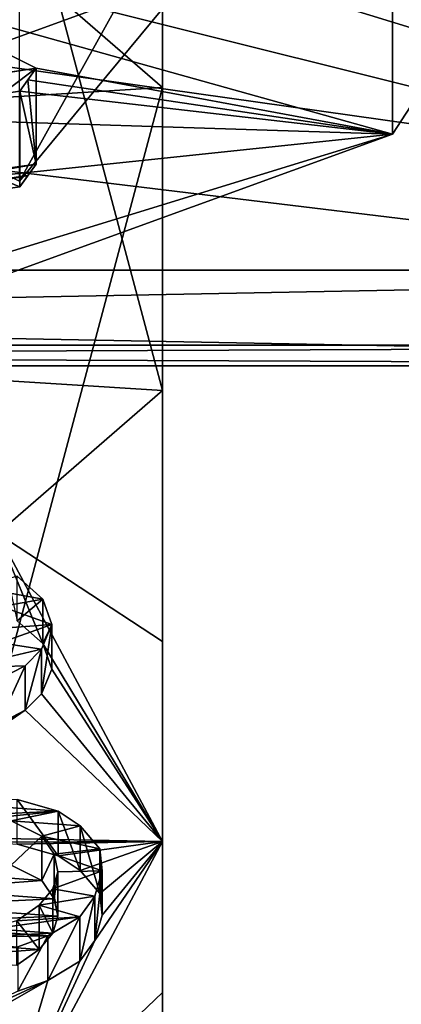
# Model space of a CAD drawing. Header units: millimetres. Extents: x -20 to 172, y -100 to 100.
# Tile 50 of 256: x 130.61 to 134.32, y -63.06 to -53.47. Entities that reach past the tile are written whole.
import ezdxf

# ---------------------------------------------------------------- set-up
doc = ezdxf.new("R2010")
doc.units = ezdxf.units.MM
doc.header["$LTSCALE"] = 37.722908
for name, color, linetype in [('1316', 7, 'CONTINUOUS'), ('1318', 7, 'CONTINUOUS'), ('1335', 7, 'CONTINUOUS'), ('1337', 7, 'CONTINUOUS'), ('1338', 7, 'CONTINUOUS'), ('1339', 7, 'CONTINUOUS'), ('1348', 7, 'CONTINUOUS'), ('1349', 7, 'CONTINUOUS'), ('1351', 7, 'CONTINUOUS'), ('1352', 7, 'CONTINUOUS'), ('1385', 7, 'CONTINUOUS'), ('1386', 7, 'CONTINUOUS'), ('1387', 7, 'CONTINUOUS'), ('1388', 7, 'CONTINUOUS'), ('1389', 7, 'CONTINUOUS'), ('1390', 7, 'CONTINUOUS'), ('1391', 7, 'CONTINUOUS'), ('1392', 7, 'CONTINUOUS'), ('1411', 7, 'CONTINUOUS'), ('1412', 7, 'CONTINUOUS'), ('1423', 7, 'CONTINUOUS'), ('1424', 7, 'CONTINUOUS'), ('1425', 7, 'CONTINUOUS'), ('1426', 7, 'CONTINUOUS'), ('1446', 7, 'CONTINUOUS'), ('1447', 7, 'CONTINUOUS'), ('1448', 7, 'CONTINUOUS'), ('1449', 7, 'CONTINUOUS'), ('1450', 7, 'CONTINUOUS'), ('2418', 7, 'CONTINUOUS'), ('2421', 7, 'CONTINUOUS'), ('2470', 7, 'CONTINUOUS'), ('2471', 7, 'CONTINUOUS'), ('2541', 7, 'CONTINUOUS'), ('2546', 7, 'CONTINUOUS'), ('3632', 7, 'CONTINUOUS'), ('3636', 7, 'CONTINUOUS'), ('3637', 7, 'CONTINUOUS'), ('3684', 7, 'CONTINUOUS'), ('3685', 7, 'CONTINUOUS'), ('3686', 7, 'CONTINUOUS'), ('3849', 7, 'CONTINUOUS')]:
    doc.layers.add(name, color=color, linetype=linetype)

msp = doc.modelspace()

# ---------------------------------------------------------------- linework, layer by layer
at = {"layer": '1316', "color": 7, "linetype": 'Continuous'}
msp.add_3dface([(130.6065, -55.0436, -65.3384), (135, -49.7404, -56.1529), (126.364, -52.9224, -61.6642), (130.6065, -55.0436, -65.3384)], dxfattribs=at)
at = {"layer": '1318', "color": 7, "linetype": 'Continuous'}
for points in [[(135, -49.7404, -56.1529), (130.6065, -55.0436, -65.3384), (135, -47.1423, -57.6529), (135, -49.7404, -56.1529)], [(135, -47.1423, -57.6529), (130.6065, -55.0436, -65.3384), (130.6065, -52.4456, -66.8384), (135, -47.1423, -57.6529)]]:
    msp.add_3dface(points, dxfattribs=at)
at = {"layer": '1335', "color": 7, "linetype": 'Continuous', "true_color": 0xf5f5f5}
for points in [[(132, -61.475, -49.3779), (130.3912, -58.4746, -44.181), (130.8335, -59.5459, -46.0365), (132, -61.475, -49.3779)], [(130.8335, -59.5459, -46.0365), (130.3912, -58.4746, -44.181), (130.5855, -59.3247, -45.6533), (130.8335, -59.5459, -46.0365)], [(130.921, -59.7957, -46.4692), (132, -61.475, -49.3779), (130.8335, -59.5459, -46.0365), (130.921, -59.7957, -46.4692)], [(130.8203, -60.0348, -46.8833), (132, -61.475, -49.3779), (130.921, -59.7957, -46.4692), (130.8203, -60.0348, -46.8833)], [(130.6637, -60.1954, -47.1614), (132, -61.475, -49.3779), (130.8203, -60.0348, -46.8833), (130.6637, -60.1954, -47.1614)], [(128.6368, -61.3973, -49.2433), (128.8894, -61.416, -49.2756), (130.6637, -60.1954, -47.1614), (128.6368, -61.3973, -49.2433)], [(130.3989, -60.331, -47.3963), (128.6368, -61.3973, -49.2433), (130.6637, -60.1954, -47.1614), (130.3989, -60.331, -47.3963)], [(128.8894, -61.416, -49.2756), (132, -61.475, -49.3779), (130.6637, -60.1954, -47.1614), (128.8894, -61.416, -49.2756)], [(130.3329, -61.4805, -49.3874), (132, -61.475, -49.3779), (128.8894, -61.416, -49.2756), (130.3329, -61.4805, -49.3874)], [(130.5854, -61.4992, -49.4198), (132, -61.475, -49.3779), (130.3329, -61.4805, -49.3874), (130.5854, -61.4992, -49.4198)], [(130.3912, -64.4754, -54.5747), (132, -61.475, -49.3779), (131.3398, -62.4395, -51.0483), (130.3912, -64.4754, -54.5747)], [(130.982, -61.6128, -49.6164), (132, -61.475, -49.3779), (130.5854, -61.4992, -49.4198), (130.982, -61.6128, -49.6164)], [(131.198, -61.7551, -49.863), (132, -61.475, -49.3779), (130.982, -61.6128, -49.6164), (131.198, -61.7551, -49.863)], [(131.3897, -61.9798, -50.2522), (132, -61.475, -49.3779), (131.198, -61.7551, -49.863), (131.3897, -61.9798, -50.2522)], [(131.3398, -62.4395, -51.0483), (132, -61.475, -49.3779), (131.4129, -62.1922, -50.62), (131.3398, -62.4395, -51.0483)], [(131.4129, -62.1922, -50.62), (132, -61.475, -49.3779), (131.3897, -61.9798, -50.2522), (131.4129, -62.1922, -50.62)], [(130.5245, -61.7053, -49.7767), (129.8986, -61.7854, -49.9155), (130.8247, -61.8539, -50.034), (130.5245, -61.7053, -49.7767)], [(129.8986, -61.7854, -49.9155), (129.6815, -61.9378, -50.1795), (130.8247, -61.8539, -50.034), (129.8986, -61.7854, -49.9155)], [(130.8247, -61.8539, -50.034), (129.6815, -61.9378, -50.1795), (130.9444, -62.0312, -50.3411), (130.8247, -61.8539, -50.034)], [(129.6815, -61.9378, -50.1795), (129.5485, -62.0965, -50.4543), (130.9444, -62.0312, -50.3411), (129.6815, -61.9378, -50.1795)], [(129.5485, -62.0965, -50.4543), (129.4998, -62.2614, -50.7399), (130.9798, -62.2023, -50.6375), (129.5485, -62.0965, -50.4543)], [(130.9444, -62.0312, -50.3411), (129.5485, -62.0965, -50.4543), (130.9798, -62.2023, -50.6375), (130.9444, -62.0312, -50.3411)], [(129.4998, -62.2614, -50.7399), (130.9311, -62.3671, -50.9231), (130.9798, -62.2023, -50.6375), (129.4998, -62.2614, -50.7399)], [(129.5353, -62.4325, -51.0362), (130.9311, -62.3671, -50.9231), (129.4998, -62.2614, -50.7399), (129.5353, -62.4325, -51.0362)], [(130.7981, -62.5258, -51.1979), (130.9311, -62.3671, -50.9231), (129.5353, -62.4325, -51.0362), (130.7981, -62.5258, -51.1979)], [(129.6549, -62.6098, -51.3433), (130.7981, -62.5258, -51.1979), (129.5353, -62.4325, -51.0362), (129.6549, -62.6098, -51.3433)], [(131.1947, -62.6394, -51.3945), (130.3912, -64.4754, -54.5747), (131.3398, -62.4395, -51.0483), (131.1947, -62.6394, -51.3945)], [(130.581, -62.6782, -51.4619), (130.7981, -62.5258, -51.1979), (129.6549, -62.6098, -51.3433), (130.581, -62.6782, -51.4619)], [(130.8812, -62.8268, -51.7192), (130.3912, -64.4754, -54.5747), (131.1947, -62.6394, -51.3945), (130.8812, -62.8268, -51.7192)], [(130.3912, -64.4754, -54.5747), (130.8812, -62.8268, -51.7192), (128.4996, -64.1824, -54.0672), (130.3912, -64.4754, -54.5747)], [(130.8812, -62.8268, -51.7192), (129.0561, -63.6697, -53.1792), (128.4996, -64.1824, -54.0672), (130.8812, -62.8268, -51.7192)], [(130.8812, -62.8268, -51.7192), (130.5921, -62.9318, -51.901), (129.0561, -63.6697, -53.1792), (130.8812, -62.8268, -51.7192)]]:
    msp.add_3dface(points, dxfattribs=at)
at = {"layer": '1337', "color": 7, "linetype": 'Continuous', "true_color": 0xf5f5f5}
for points in [[(128.942, -54.323, -63.5457), (132, -54.1327, -61.617), (128.9421, -65.5861, -57.043), (128.942, -54.323, -63.5457)], [(128.9421, -65.5861, -57.043), (132, -54.1327, -61.617), (132, -64.0109, -55.9138), (128.9421, -65.5861, -57.043)]]:
    msp.add_3dface(points, dxfattribs=at)
at = {"layer": '1338', "color": 7, "linetype": 'Continuous', "true_color": 0xf5f5f5}
for points in [[(132, -48.2705, -53.0564), (132, -47.2045, -49.617), (132, -59.5282, -46.5565), (132, -48.2705, -53.0564)], [(132, -59.5282, -46.5565), (132, -47.2045, -49.617), (132, -57.0827, -43.9138), (132, -59.5282, -46.5565)], [(132, -61.475, -49.3779), (132, -49.7404, -56.1529), (132, -48.2705, -53.0564), (132, -61.475, -49.3779)], [(132, -61.475, -49.3779), (132, -48.2705, -53.0564), (132, -59.5282, -46.5565), (132, -61.475, -49.3779)], [(132, -49.7404, -56.1529), (132, -61.475, -49.3779), (132, -62.9451, -52.4751), (132, -49.7404, -56.1529)], [(132, -51.6875, -58.9745), (132, -49.7404, -56.1529), (132, -62.9451, -52.4751), (132, -51.6875, -58.9745)], [(132, -64.0109, -55.9138), (132, -54.1327, -61.617), (132, -51.6875, -58.9745), (132, -64.0109, -55.9138)], [(132, -64.0109, -55.9138), (132, -51.6875, -58.9745), (132, -62.9451, -52.4751), (132, -64.0109, -55.9138)]]:
    msp.add_3dface(points, dxfattribs=at)
at = {"layer": '1339', "color": 7, "linetype": 'Continuous', "true_color": 0xf5f5f5}
for points in [[(132, -57.0827, -43.9138), (132, -47.2045, -49.617), (128.9428, -45.6297, -48.4881), (132, -57.0827, -43.9138)], [(132, -57.0827, -43.9138), (128.9428, -45.6297, -48.4881), (128.9428, -56.8925, -41.9855), (132, -57.0827, -43.9138)]]:
    msp.add_3dface(points, dxfattribs=at)
at = {"layer": '1348', "color": 7, "linetype": 'Continuous', "true_color": 0xf5f5f5}
for points in [[(130.3912, -58.4746, -44.181), (132, -57.0827, -43.9138), (128.9428, -56.8925, -41.9855), (130.3912, -58.4746, -44.181)], [(130.3912, -58.4746, -44.181), (132, -59.5282, -46.5565), (132, -57.0827, -43.9138), (130.3912, -58.4746, -44.181)], [(130.3912, -58.4746, -44.181), (132, -61.475, -49.3779), (132, -59.5282, -46.5565), (130.3912, -58.4746, -44.181)]]:
    msp.add_3dface(points, dxfattribs=at)
at = {"layer": '1349', "color": 7, "linetype": 'Continuous', "true_color": 0xf5f5f5}
for points in [[(132, -61.475, -49.3779), (130.3912, -64.4754, -54.5747), (132, -62.9451, -52.4751), (132, -61.475, -49.3779)], [(130.3912, -64.4754, -54.5747), (132, -64.0109, -55.9138), (132, -62.9451, -52.4751), (130.3912, -64.4754, -54.5747)]]:
    msp.add_3dface(points, dxfattribs=at)
at = {"layer": '1351', "color": 7, "linetype": 'Continuous', "true_color": 0xf5f5f5}
for points in [[(132, -54.1327, -61.617), (130.3912, -52.7408, -61.3497), (132, -51.6875, -58.9745), (132, -54.1327, -61.617)], [(130.3912, -52.7408, -61.3497), (132, -54.1327, -61.617), (128.942, -54.323, -63.5457), (130.3912, -52.7408, -61.3497)]]:
    msp.add_3dface(points, dxfattribs=at)
at = {"layer": '1352', "color": 7, "linetype": 'Continuous', "true_color": 0xf5f5f5}
for points in [[(130.5855, -58.8916, -45.9033), (130.2126, -59.0023, -46.095), (130.8335, -59.1129, -46.2865), (130.5855, -58.8916, -45.9033)], [(130.2126, -59.0023, -46.095), (130.4326, -59.1843, -46.4102), (130.8335, -59.1129, -46.2865), (130.2126, -59.0023, -46.095)], [(130.8335, -59.1129, -46.2865), (130.4326, -59.1843, -46.4102), (130.921, -59.3627, -46.7192), (130.8335, -59.1129, -46.2865)], [(130.4326, -59.1843, -46.4102), (130.4922, -59.3948, -46.7748), (130.921, -59.3627, -46.7192), (130.4326, -59.1843, -46.4102)], [(130.4922, -59.3948, -46.7748), (130.4157, -59.5411, -47.0282), (130.921, -59.3627, -46.7192), (130.4922, -59.3948, -46.7748)], [(130.921, -59.3627, -46.7192), (130.4157, -59.5411, -47.0282), (130.8203, -59.6018, -47.1333), (130.921, -59.3627, -46.7192)], [(130.4157, -59.5411, -47.0282), (130.0465, -59.7838, -47.4485), (130.8203, -59.6018, -47.1333), (130.4157, -59.5411, -47.0282)], [(130.8203, -59.6018, -47.1333), (130.0465, -59.7838, -47.4485), (130.6637, -59.7623, -47.4114), (130.8203, -59.6018, -47.1333)], [(130.6637, -59.7623, -47.4114), (130.0465, -59.7838, -47.4485), (130.3989, -59.898, -47.6463), (130.6637, -59.7623, -47.4114)], [(130.5854, -61.0662, -49.6698), (129.8875, -61.0989, -49.7263), (130.982, -61.1798, -49.8664), (130.5854, -61.0662, -49.6698)], [(129.8875, -61.0989, -49.7263), (129.5862, -61.2451, -49.9796), (130.982, -61.1798, -49.8664), (129.8875, -61.0989, -49.7263)], [(129.5862, -61.2451, -49.9796), (130.2719, -61.2536, -49.9944), (130.982, -61.1798, -49.8664), (129.5862, -61.2451, -49.9796)], [(130.2719, -61.2536, -49.9944), (130.5245, -61.2723, -50.0267), (130.982, -61.1798, -49.8664), (130.2719, -61.2536, -49.9944)], [(130.982, -61.1798, -49.8664), (130.5245, -61.2723, -50.0267), (131.198, -61.3221, -50.113), (130.982, -61.1798, -49.8664)], [(130.5245, -61.2723, -50.0267), (130.8247, -61.4208, -50.284), (131.198, -61.3221, -50.113), (130.5245, -61.2723, -50.0267)], [(131.198, -61.3221, -50.113), (130.8247, -61.4208, -50.284), (131.3897, -61.5468, -50.5022), (131.198, -61.3221, -50.113)], [(130.8247, -61.4208, -50.284), (130.9444, -61.5982, -50.5911), (131.3897, -61.5468, -50.5022), (130.8247, -61.4208, -50.284)], [(131.3897, -61.5468, -50.5022), (130.9444, -61.5982, -50.5911), (131.4129, -61.7592, -50.87), (131.3897, -61.5468, -50.5022)], [(130.9444, -61.5982, -50.5911), (130.9798, -61.7693, -50.8875), (131.4129, -61.7592, -50.87), (130.9444, -61.5982, -50.5911)], [(130.9798, -61.7693, -50.8875), (130.9311, -61.9341, -51.1731), (131.4129, -61.7592, -50.87), (130.9798, -61.7693, -50.8875)], [(131.4129, -61.7592, -50.87), (130.9311, -61.9341, -51.1731), (131.3398, -62.0065, -51.2983), (131.4129, -61.7592, -50.87)], [(130.9311, -61.9341, -51.1731), (130.7981, -62.0928, -51.4479), (131.3398, -62.0065, -51.2983), (130.9311, -61.9341, -51.1731)], [(131.3398, -62.0065, -51.2983), (130.7981, -62.0928, -51.4479), (131.1947, -62.2063, -51.6445), (131.3398, -62.0065, -51.2983)], [(130.7981, -62.0928, -51.4479), (130.581, -62.2452, -51.7119), (131.1947, -62.2063, -51.6445), (130.7981, -62.0928, -51.4479)], [(130.581, -62.2452, -51.7119), (130.2077, -62.344, -51.883), (131.1947, -62.2063, -51.6445), (130.581, -62.2452, -51.7119)], [(131.1947, -62.2063, -51.6445), (130.2077, -62.344, -51.883), (130.8812, -62.3938, -51.9692), (131.1947, -62.2063, -51.6445)], [(130.8812, -62.3938, -51.9692), (130.2077, -62.344, -51.883), (129.4976, -62.4179, -52.0109), (130.8812, -62.3938, -51.9692)], [(130.5921, -62.4988, -52.151), (130.8812, -62.3938, -51.9692), (129.4976, -62.4179, -52.0109), (130.5921, -62.4988, -52.151)]]:
    msp.add_3dface(points, dxfattribs=at)
at = {"layer": '1385', "color": 7, "linetype": 'Continuous', "true_color": 0xf5f5f5}
for points in [[(130.5921, -62.9318, -51.901), (130.8812, -62.8268, -51.7192), (130.8812, -62.3938, -51.9692), (130.5921, -62.9318, -51.901)], [(130.5921, -62.9318, -51.901), (130.8812, -62.3938, -51.9692), (130.5921, -62.4988, -52.151), (130.5921, -62.9318, -51.901)]]:
    msp.add_3dface(points, dxfattribs=at)
at = {"layer": '1386', "color": 7, "linetype": 'Continuous', "true_color": 0xf5f5f5}
for points in [[(130.8812, -62.8268, -51.7192), (131.1947, -62.6394, -51.3945), (131.1947, -62.2063, -51.6445), (130.8812, -62.8268, -51.7192)], [(130.8812, -62.8268, -51.7192), (131.1947, -62.2063, -51.6445), (130.8812, -62.3938, -51.9692), (130.8812, -62.8268, -51.7192)]]:
    msp.add_3dface(points, dxfattribs=at)
at = {"layer": '1387', "color": 7, "linetype": 'Continuous', "true_color": 0xf5f5f5}
for points in [[(131.1947, -62.6394, -51.3945), (131.3398, -62.4395, -51.0483), (131.3398, -62.0065, -51.2983), (131.1947, -62.6394, -51.3945)], [(131.1947, -62.6394, -51.3945), (131.3398, -62.0065, -51.2983), (131.1947, -62.2063, -51.6445), (131.1947, -62.6394, -51.3945)]]:
    msp.add_3dface(points, dxfattribs=at)
at = {"layer": '1388', "color": 7, "linetype": 'Continuous', "true_color": 0xf5f5f5}
for points in [[(131.3398, -62.4395, -51.0483), (131.4129, -62.1922, -50.62), (131.4129, -61.7592, -50.87), (131.3398, -62.4395, -51.0483)], [(131.3398, -62.4395, -51.0483), (131.4129, -61.7592, -50.87), (131.3398, -62.0065, -51.2983), (131.3398, -62.4395, -51.0483)]]:
    msp.add_3dface(points, dxfattribs=at)
at = {"layer": '1389', "color": 7, "linetype": 'Continuous', "true_color": 0xf5f5f5}
for points in [[(131.4129, -62.1922, -50.62), (131.3897, -61.9798, -50.2522), (131.3897, -61.5468, -50.5022), (131.4129, -62.1922, -50.62)], [(131.4129, -62.1922, -50.62), (131.3897, -61.5468, -50.5022), (131.4129, -61.7592, -50.87), (131.4129, -62.1922, -50.62)]]:
    msp.add_3dface(points, dxfattribs=at)
at = {"layer": '1390', "color": 7, "linetype": 'Continuous', "true_color": 0xf5f5f5}
for points in [[(131.3897, -61.9798, -50.2522), (131.198, -61.7551, -49.863), (131.198, -61.3221, -50.113), (131.3897, -61.9798, -50.2522)], [(131.3897, -61.9798, -50.2522), (131.198, -61.3221, -50.113), (131.3897, -61.5468, -50.5022), (131.3897, -61.9798, -50.2522)]]:
    msp.add_3dface(points, dxfattribs=at)
at = {"layer": '1391', "color": 7, "linetype": 'Continuous', "true_color": 0xf5f5f5}
for points in [[(131.198, -61.7551, -49.863), (130.982, -61.6128, -49.6164), (130.982, -61.1798, -49.8664), (131.198, -61.7551, -49.863)], [(131.198, -61.7551, -49.863), (130.982, -61.1798, -49.8664), (131.198, -61.3221, -50.113), (131.198, -61.7551, -49.863)]]:
    msp.add_3dface(points, dxfattribs=at)
at = {"layer": '1392', "color": 7, "linetype": 'Continuous', "true_color": 0xf5f5f5}
for points in [[(130.982, -61.6128, -49.6164), (130.5854, -61.4992, -49.4198), (130.5854, -61.0662, -49.6698), (130.982, -61.6128, -49.6164)], [(130.982, -61.6128, -49.6164), (130.5854, -61.0662, -49.6698), (130.982, -61.1798, -49.8664), (130.982, -61.6128, -49.6164)]]:
    msp.add_3dface(points, dxfattribs=at)
at = {"layer": '1411', "color": 7, "linetype": 'Continuous', "true_color": 0xf5f5f5}
for points in [[(130.9311, -61.9341, -51.1731), (130.9311, -62.3671, -50.9231), (130.7981, -62.0928, -51.4479), (130.9311, -61.9341, -51.1731)], [(130.9311, -62.3671, -50.9231), (130.7981, -62.5258, -51.1979), (130.7981, -62.0928, -51.4479), (130.9311, -62.3671, -50.9231)]]:
    msp.add_3dface(points, dxfattribs=at)
at = {"layer": '1412', "color": 7, "linetype": 'Continuous', "true_color": 0xf5f5f5}
for points in [[(130.7981, -62.5258, -51.1979), (130.581, -62.2452, -51.7119), (130.7981, -62.0928, -51.4479), (130.7981, -62.5258, -51.1979)], [(130.7981, -62.5258, -51.1979), (130.581, -62.6782, -51.4619), (130.581, -62.2452, -51.7119), (130.7981, -62.5258, -51.1979)]]:
    msp.add_3dface(points, dxfattribs=at)
at = {"layer": '1423', "color": 7, "linetype": 'Continuous', "true_color": 0xf5f5f5}
for points in [[(130.5245, -61.7053, -49.7767), (130.8247, -61.4208, -50.284), (130.5245, -61.2723, -50.0267), (130.5245, -61.7053, -49.7767)], [(130.5245, -61.7053, -49.7767), (130.8247, -61.8539, -50.034), (130.8247, -61.4208, -50.284), (130.5245, -61.7053, -49.7767)]]:
    msp.add_3dface(points, dxfattribs=at)
at = {"layer": '1424', "color": 7, "linetype": 'Continuous', "true_color": 0xf5f5f5}
for points in [[(130.8247, -61.8539, -50.034), (130.9444, -61.5982, -50.5911), (130.8247, -61.4208, -50.284), (130.8247, -61.8539, -50.034)], [(130.8247, -61.8539, -50.034), (130.9444, -62.0312, -50.3411), (130.9444, -61.5982, -50.5911), (130.8247, -61.8539, -50.034)]]:
    msp.add_3dface(points, dxfattribs=at)
at = {"layer": '1425', "color": 7, "linetype": 'Continuous', "true_color": 0xf5f5f5}
for points in [[(130.9444, -62.0312, -50.3411), (130.9798, -61.7693, -50.8875), (130.9444, -61.5982, -50.5911), (130.9444, -62.0312, -50.3411)], [(130.9444, -62.0312, -50.3411), (130.9798, -62.2023, -50.6375), (130.9798, -61.7693, -50.8875), (130.9444, -62.0312, -50.3411)]]:
    msp.add_3dface(points, dxfattribs=at)
at = {"layer": '1426', "color": 7, "linetype": 'Continuous', "true_color": 0xf5f5f5}
for points in [[(130.9798, -62.2023, -50.6375), (130.9311, -61.9341, -51.1731), (130.9798, -61.7693, -50.8875), (130.9798, -62.2023, -50.6375)], [(130.9798, -62.2023, -50.6375), (130.9311, -62.3671, -50.9231), (130.9311, -61.9341, -51.1731), (130.9798, -62.2023, -50.6375)]]:
    msp.add_3dface(points, dxfattribs=at)
at = {"layer": '1446', "color": 7, "linetype": 'Continuous', "true_color": 0xf5f5f5}
for points in [[(130.3989, -60.331, -47.3963), (130.6637, -60.1954, -47.1614), (130.6637, -59.7623, -47.4114), (130.3989, -60.331, -47.3963)], [(130.3989, -60.331, -47.3963), (130.6637, -59.7623, -47.4114), (130.3989, -59.898, -47.6463), (130.3989, -60.331, -47.3963)]]:
    msp.add_3dface(points, dxfattribs=at)
at = {"layer": '1447', "color": 7, "linetype": 'Continuous', "true_color": 0xf5f5f5}
for points in [[(130.6637, -60.1954, -47.1614), (130.8203, -60.0348, -46.8833), (130.8203, -59.6018, -47.1333), (130.6637, -60.1954, -47.1614)], [(130.6637, -60.1954, -47.1614), (130.8203, -59.6018, -47.1333), (130.6637, -59.7623, -47.4114), (130.6637, -60.1954, -47.1614)]]:
    msp.add_3dface(points, dxfattribs=at)
at = {"layer": '1448', "color": 7, "linetype": 'Continuous', "true_color": 0xf5f5f5}
for points in [[(130.8203, -60.0348, -46.8833), (130.921, -59.7957, -46.4692), (130.921, -59.3627, -46.7192), (130.8203, -60.0348, -46.8833)], [(130.8203, -60.0348, -46.8833), (130.921, -59.3627, -46.7192), (130.8203, -59.6018, -47.1333), (130.8203, -60.0348, -46.8833)]]:
    msp.add_3dface(points, dxfattribs=at)
at = {"layer": '1449', "color": 7, "linetype": 'Continuous', "true_color": 0xf5f5f5}
for points in [[(130.8335, -59.5459, -46.0365), (130.8335, -59.1129, -46.2865), (130.921, -59.3627, -46.7192), (130.8335, -59.5459, -46.0365)], [(130.921, -59.7957, -46.4692), (130.8335, -59.5459, -46.0365), (130.921, -59.3627, -46.7192), (130.921, -59.7957, -46.4692)]]:
    msp.add_3dface(points, dxfattribs=at)
at = {"layer": '1450', "color": 7, "linetype": 'Continuous', "true_color": 0xf5f5f5}
for points in [[(130.5855, -59.3247, -45.6533), (130.5855, -58.8916, -45.9033), (130.8335, -59.1129, -46.2865), (130.5855, -59.3247, -45.6533)], [(130.8335, -59.5459, -46.0365), (130.5855, -59.3247, -45.6533), (130.8335, -59.1129, -46.2865), (130.8335, -59.5459, -46.0365)]]:
    msp.add_3dface(points, dxfattribs=at)
at = {"layer": '2418', "color": 250, "linetype": 'Continuous', "true_color": 0x323232}
for points in [[(131, -51.3923, 65.0141), (135.2358, -35.9807, 38.3204), (144.5, -56.6423, 74.1073), (131, -51.3923, 65.0141)], [(130.2676, -52.2761, 66.5449), (131, -51.3923, 65.0141), (144.5, -56.6423, 74.1073), (130.2676, -52.2761, 66.5449)], [(128.5, -52.6423, 67.1791), (130.2676, -52.2761, 66.5449), (144.5, -56.6423, 74.1073), (128.5, -52.6423, 67.1791)], [(95.5, -56.6423, 74.1073), (128.5, -52.6423, 67.1791), (144.5, -56.6423, 74.1073), (95.5, -56.6423, 74.1073)]]:
    msp.add_3dface(points, dxfattribs=at)
at = {"layer": '2421', "color": 250, "linetype": 'Continuous', "true_color": 0x323232}
for points in [[(144.5, -55.9103, 76.8394), (144.5, -48.9821, 80.8394), (95.5, -48.9821, 80.8394), (144.5, -55.9103, 76.8394)], [(95.5, -55.9103, 76.8394), (144.5, -55.9103, 76.8394), (95.5, -48.9821, 80.8394), (95.5, -55.9103, 76.8394)]]:
    msp.add_3dface(points, dxfattribs=at)
at = {"layer": '2470', "color": 250, "linetype": 'Continuous', "true_color": 0x323232}
for points in [[(133.7813, -36.8033, -39.7452), (144.5, -56.6423, -74.1073), (135.2358, -35.9807, -38.3204), (133.7813, -36.8033, -39.7452)], [(131.6673, -37.1157, -40.2863), (144.5, -56.6423, -74.1073), (133.7813, -36.8033, -39.7452), (131.6673, -37.1157, -40.2863)], [(131, -42.8923, -50.2917), (144.5, -56.6423, -74.1073), (131.6673, -37.1157, -40.2863), (131, -42.8923, -50.2917)], [(131, -42.8923, -50.2917), (131, -51.3923, -65.0141), (144.5, -56.6423, -74.1073), (131, -42.8923, -50.2917)], [(131, -51.3923, -65.0141), (130.2676, -52.2761, -66.5449), (144.5, -56.6423, -74.1073), (131, -51.3923, -65.0141)], [(130.2676, -52.2761, -66.5449), (128.5, -52.6423, -67.1791), (144.5, -56.6423, -74.1073), (130.2676, -52.2761, -66.5449)], [(144.5, -56.6423, -74.1073), (111.5, -52.6423, -67.1791), (95.5, -56.6423, -74.1073), (144.5, -56.6423, -74.1073)], [(128.5, -52.6423, -67.1791), (111.5, -52.6423, -67.1791), (144.5, -56.6423, -74.1073), (128.5, -52.6423, -67.1791)]]:
    msp.add_3dface(points, dxfattribs=at)
at = {"layer": '2471', "color": 250, "linetype": 'Continuous', "true_color": 0x323232}
for points in [[(144.5, -48.9821, -80.8394), (144.5, -55.9103, -76.8394), (95.5, -55.9103, -76.8394), (144.5, -48.9821, -80.8394)], [(144.5, -48.9821, -80.8394), (95.5, -55.9103, -76.8394), (95.5, -48.9821, -80.8394), (144.5, -48.9821, -80.8394)]]:
    msp.add_3dface(points, dxfattribs=at)
at = {"layer": '2541', "color": 250, "linetype": 'Continuous', "true_color": 0x323232}
for points in [[(95.5, -55.9103, -76.8394), (144.5, -55.9103, -76.8394), (144.5, -56.8421, -75.625), (95.5, -55.9103, -76.8394)], [(95.5, -55.9103, -76.8394), (144.5, -56.8421, -75.625), (95.5, -56.8421, -75.625), (95.5, -55.9103, -76.8394)], [(144.5, -56.6423, -74.1073), (95.5, -56.6423, -74.1073), (95.5, -56.8421, -75.625), (144.5, -56.6423, -74.1073)], [(144.5, -56.8421, -75.625), (144.5, -56.6423, -74.1073), (95.5, -56.8421, -75.625), (144.5, -56.8421, -75.625)]]:
    msp.add_3dface(points, dxfattribs=at)
at = {"layer": '2546', "color": 250, "linetype": 'Continuous', "true_color": 0x323232}
for points in [[(144.5, -55.9103, 76.8394), (95.5, -55.9103, 76.8394), (95.5, -56.8421, 75.625), (144.5, -55.9103, 76.8394)], [(144.5, -55.9103, 76.8394), (95.5, -56.8421, 75.625), (144.5, -56.8421, 75.625), (144.5, -55.9103, 76.8394)], [(95.5, -56.6423, 74.1073), (144.5, -56.6423, 74.1073), (144.5, -56.8421, 75.625), (95.5, -56.6423, 74.1073)], [(95.5, -56.8421, 75.625), (95.5, -56.6423, 74.1073), (144.5, -56.8421, 75.625), (95.5, -56.8421, 75.625)]]:
    msp.add_3dface(points, dxfattribs=at)
at = {"layer": '3632', "color": 7, "linetype": 'Continuous', "true_color": 0xf5f5f5}
for points in [[(114.562, -55.5116, 72.1489), (134.2378, -52.3153, 66.6127), (105.7622, -52.3153, 66.6127), (114.562, -55.5116, 72.1489)], [(125.438, -55.5116, 72.1489), (134.2378, -52.3153, 66.6127), (114.562, -55.5116, 72.1489), (125.438, -55.5116, 72.1489)]]:
    msp.add_3dface(points, dxfattribs=at)
at = {"layer": '3636', "color": 7, "linetype": 'Continuous', "true_color": 0xf5f5f5}
for points in [[(137.6, -49.4156, 56.3404), (134.2378, -52.3153, 66.6127), (134.2387, -54.5881, 65.2994), (137.6, -49.4156, 56.3404)], [(134.2378, -52.3153, 66.6127), (125.438, -55.5116, 72.1489), (134.2387, -54.5881, 65.2994), (134.2378, -52.3153, 66.6127)], [(134.2387, -54.5881, 65.2994), (125.438, -55.5116, 72.1489), (125.4387, -57.7849, 70.8364), (134.2387, -54.5881, 65.2994)]]:
    msp.add_3dface(points, dxfattribs=at)
at = {"layer": '3637', "color": 7, "linetype": 'Continuous', "true_color": 0xf5f5f5}
for points in [[(129.2773, -53.198, 54.1566), (137.6, -49.4156, 56.3404), (134.2387, -54.5881, 65.2994), (129.2773, -53.198, 54.1566)], [(129.0564, -54.2032, 55.8975), (129.2773, -53.198, 54.1566), (130.7679, -53.9445, 56.7953), (129.0564, -54.2032, 55.8975)], [(129.2773, -53.198, 54.1566), (134.2387, -54.5881, 65.2994), (130.7679, -53.9445, 56.7953), (129.2773, -53.198, 54.1566)], [(129.243, -54.1808, 55.992), (129.0564, -54.2032, 55.8975), (130.7679, -53.9445, 56.7953), (129.243, -54.1808, 55.992)], [(130.7679, -53.9445, 56.7953), (134.2387, -54.5881, 65.2994), (130.6894, -54.0567, 56.9698), (130.7679, -53.9445, 56.7953)], [(130.6894, -54.0567, 56.9698), (134.2387, -54.5881, 65.2994), (130.6112, -54.167, 57.1446), (130.6894, -54.0567, 56.9698)], [(130.6112, -54.167, 57.1446), (134.2387, -54.5881, 65.2994), (128.9492, -54.4196, 56.272), (130.6112, -54.167, 57.1446)], [(128.9492, -54.4196, 56.272), (134.2387, -54.5881, 65.2994), (127.7947, -56.5669, 61.3528), (128.9492, -54.4196, 56.272)], [(134.2387, -54.5881, 65.2994), (125.4387, -57.7849, 70.8364), (127.7947, -56.5669, 61.3528), (134.2387, -54.5881, 65.2994)]]:
    msp.add_3dface(points, dxfattribs=at)
at = {"layer": '3684', "color": 7, "linetype": 'Continuous', "true_color": 0xf5f5f5}
for points in [[(129.243, -54.1808, 55.992), (130.7679, -53.9445, 56.7953), (129.2417, -55.0944, 55.464), (129.243, -54.1808, 55.992)], [(130.7679, -53.9445, 56.7953), (130.7679, -54.8775, 56.2566), (129.2417, -55.0944, 55.464), (130.7679, -53.9445, 56.7953)]]:
    msp.add_3dface(points, dxfattribs=at)
at = {"layer": '3685', "color": 7, "linetype": 'Continuous', "true_color": 0xf5f5f5}
for points in [[(130.7679, -53.9445, 56.7953), (130.6894, -54.0567, 56.9698), (130.7679, -54.8775, 56.2566), (130.7679, -53.9445, 56.7953)], [(130.6894, -54.0567, 56.9698), (130.6112, -54.167, 57.1446), (130.7679, -54.8775, 56.2566), (130.6894, -54.0567, 56.9698)], [(130.7679, -54.8775, 56.2566), (130.6112, -54.167, 57.1446), (130.6112, -55.0995, 56.6062), (130.7679, -54.8775, 56.2566)], [(130.7679, -54.8775, 56.2566), (130.6112, -55.0995, 56.6062), (130.6894, -54.9895, 56.4313), (130.7679, -54.8775, 56.2566)]]:
    msp.add_3dface(points, dxfattribs=at)
at = {"layer": '3686', "color": 7, "linetype": 'Continuous', "true_color": 0xf5f5f5}
for points in [[(130.6112, -54.167, 57.1446), (128.9492, -54.4196, 56.272), (130.6112, -55.0995, 56.6062), (130.6112, -54.167, 57.1446)], [(130.6112, -55.0995, 56.6062), (128.9492, -54.4196, 56.272), (128.9572, -55.33, 55.7498), (130.6112, -55.0995, 56.6062)]]:
    msp.add_3dface(points, dxfattribs=at)
at = {"layer": '3849', "color": 7, "linetype": 'Continuous', "true_color": 0xf5f5f5}
for points in [[(130.7679, -54.8775, 56.2566), (126.2077, -55.5225, 54.5274), (129.2417, -55.0944, 55.464), (130.7679, -54.8775, 56.2566)], [(126.2077, -55.5225, 54.5274), (130.7679, -54.8775, 56.2566), (127.5271, -55.4455, 55.0578), (126.2077, -55.5225, 54.5274)], [(130.7679, -54.8775, 56.2566), (130.6894, -54.9895, 56.4313), (127.5271, -55.4455, 55.0578), (130.7679, -54.8775, 56.2566)], [(127.5271, -55.4455, 55.0578), (130.6894, -54.9895, 56.4313), (128.9572, -55.33, 55.7498), (127.5271, -55.4455, 55.0578)], [(130.6894, -54.9895, 56.4313), (130.6112, -55.0995, 56.6062), (128.9572, -55.33, 55.7498), (130.6894, -54.9895, 56.4313)]]:
    msp.add_3dface(points, dxfattribs=at)

doc.saveas('drawing.dxf')
